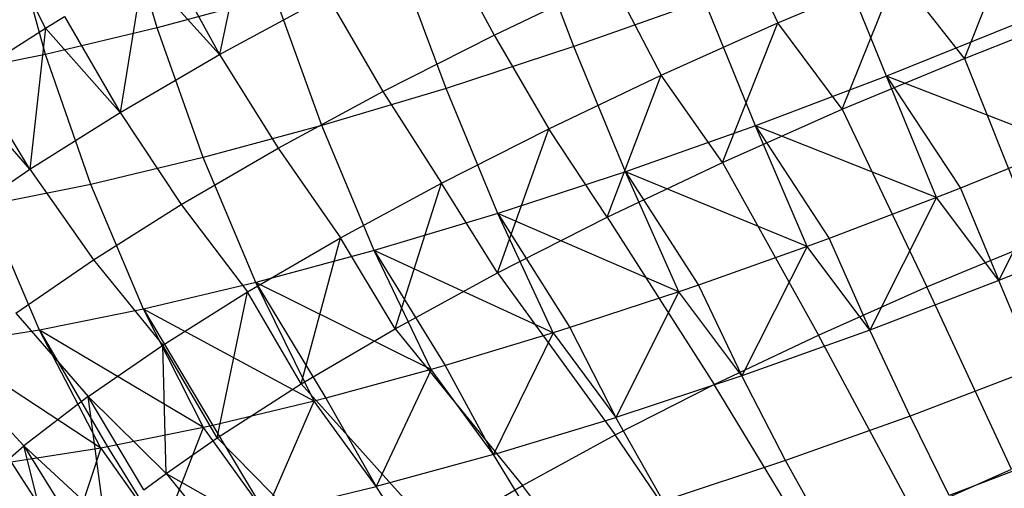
# Model space of a CAD drawing. Extents: x -11.4 to 11.4, y 1.8 to 24.6.
# Tile 183 of 199: x 4.228 to 4.947, y 17.59 to 17.931. Entities that reach past the tile are written whole.
import ezdxf

# ---------------------------------------------------------------- set-up
doc = ezdxf.new("R2010")
doc.units = 0
doc.header["$MEASUREMENT"] = 0
doc.layers.get('0').update_dxf_attribs({"color": 13, "linetype": 'CONTINUOUS'})

# ---------------------------------------------------------------- blocks, each defined once
blk = doc.blocks.new('GRUPUJ_4')
at = {"color": 0}
for p, q in [((15.73327, 16.08324, 3.38789), (15.70471, 16.18039, 3.38194)), ((15.73327, 16.08324, 3.38789), (15.70471, 16.18039, 3.38194)), ((15.65183, 16.08294, 4.98772), (15.60655, 16.17304, 4.97684)), ((15.65183, 16.08294, 4.98772), (15.60655, 16.17304, 4.97684)), ((15.80079, 16.16769, 5.09534), (15.77892, 16.06381, 5.05834)), ((15.80079, 16.16769, 5.09534), (15.77892, 16.06381, 5.05834)), ((16.03734, 16.06964, 3.27981), (16.0016, 16.16356, 3.26605)), ((16.03734, 16.06964, 3.27981), (16.0016, 16.16356, 3.26605)), ((15.65199, 16.06394, 3.44673), (15.62493, 16.16144, 3.4397)), ((15.65199, 16.06394, 3.44673), (15.62493, 16.16144, 3.4397)), ((16.15264, 16.15817, 5.17884), (16.18602, 16.08692, 5.16079)), ((16.15264, 16.15817, 5.17884), (16.18602, 16.08692, 5.16079)), ((16.32202, 16.06104, 5.14137), (16.36087, 16.15827, 5.16434)), ((16.32202, 16.06104, 5.14137), (16.36087, 16.15827, 5.16434)), ((15.94108, 16.14871, 5.14336), (15.97911, 16.07804, 5.13467)), ((15.94108, 16.14871, 5.14336), (15.97911, 16.07804, 5.13467)), ((15.73988, 16.13446, 5.05755), (15.77892, 16.06381, 5.05834)), ((15.73988, 16.13446, 5.05755), (15.77892, 16.06381, 5.05834)), ((16.26527, 16.048, 3.27188), (16.22824, 16.13938, 3.24811)), ((16.26527, 16.048, 3.27188), (16.22824, 16.13938, 3.24811)), ((15.94405, 16.03917, 3.31106), (15.90904, 16.13333, 3.29705)), ((15.94405, 16.03917, 3.31106), (15.90904, 16.13333, 3.29705)), ((15.72329, 16.12509, 5.04589), (15.7063, 16.02163, 5.00213)), ((15.72329, 16.12509, 5.04589), (15.7063, 16.02163, 5.00213)), ((15.72329, 16.12509, 5.04589), (15.77892, 16.06381, 5.05834)), ((15.72329, 16.12509, 5.04589), (15.77892, 16.06381, 5.05834)), ((16.18602, 16.08692, 5.16079), (16.27296, 16.12353, 5.16749)), ((16.18602, 16.08692, 5.16079), (16.27296, 16.12353, 5.16749)), ((16.23284, 16.02396, 5.13653), (16.27296, 16.12353, 5.16749)), ((16.23284, 16.02396, 5.13653), (16.27296, 16.12353, 5.16749)), ((16.32202, 16.06104, 5.14137), (16.27296, 16.12353, 5.16749)), ((16.32202, 16.06104, 5.14137), (16.27296, 16.12353, 5.16749)), ((15.97911, 16.07804, 5.13467), (16.06437, 16.11864, 5.16173)), ((15.97911, 16.07804, 5.13467), (16.06437, 16.11864, 5.16173)), ((16.06437, 16.11864, 5.16173), (16.10102, 16.04885, 5.14432)), ((16.06437, 16.11864, 5.16173), (16.10102, 16.04885, 5.14432)), ((15.81927, 16.10646, 3.33781), (15.73327, 16.08324, 3.38789)), ((15.81927, 16.10646, 3.33781), (15.73327, 16.08324, 3.38789)), ((15.77892, 16.06381, 5.05834), (15.85747, 16.10633, 5.1056)), ((15.77892, 16.06381, 5.05834), (15.85747, 16.10633, 5.1056)), ((15.85357, 16.01208, 3.35214), (15.81927, 16.10646, 3.33781)), ((15.85357, 16.01208, 3.35214), (15.81927, 16.10646, 3.33781)), ((15.85747, 16.10633, 5.1056), (15.89785, 16.03685, 5.09797)), ((15.85747, 16.10633, 5.1056), (15.89785, 16.03685, 5.09797)), ((16.13241, 16.10317, 3.25875), (16.03734, 16.06964, 3.27981)), ((16.13241, 16.10317, 3.25875), (16.03734, 16.06964, 3.27981)), ((16.16971, 16.01188, 3.2825), (16.13241, 16.10317, 3.25875)), ((16.16971, 16.01188, 3.2825), (16.13241, 16.10317, 3.25875)), ((15.65183, 16.08294, 4.98772), (15.66584, 16.09145, 5.00023)), ((15.65183, 16.08294, 4.98772), (15.66584, 16.09145, 5.00023)), ((15.66584, 16.09145, 5.00023), (15.7063, 16.02163, 5.00213)), ((15.66584, 16.09145, 5.00023), (15.7063, 16.02163, 5.00213)), ((16.10102, 16.04885, 5.14432), (16.18602, 16.08692, 5.16079)), ((16.10102, 16.04885, 5.14432), (16.18602, 16.08692, 5.16079)), ((16.14562, 15.98521, 5.12095), (16.18602, 16.08692, 5.16079)), ((16.14562, 15.98521, 5.12095), (16.18602, 16.08692, 5.16079)), ((16.23284, 16.02396, 5.13653), (16.18602, 16.08692, 5.16079)), ((16.23284, 16.02396, 5.13653), (16.18602, 16.08692, 5.16079)), ((16.36052, 16.0864, 3.27177), (16.26527, 16.048, 3.27188)), ((16.36052, 16.0864, 3.27177), (16.26527, 16.048, 3.27188)), ((16.32202, 16.06104, 5.14137), (16.38606, 16.08616, 5.13823)), ((16.32202, 16.06104, 5.14137), (16.38606, 16.08616, 5.13823)), ((15.59869, 16.04928, 4.93442), (15.65183, 16.08294, 4.98772)), ((15.59869, 16.04928, 4.93442), (15.65183, 16.08294, 4.98772)), ((15.65183, 16.08294, 4.98772), (15.64045, 15.98028, 4.93759)), ((15.65183, 16.08294, 4.98772), (15.64045, 15.98028, 4.93759)), ((15.65183, 16.08294, 4.98772), (15.7063, 16.02163, 5.00213)), ((15.65183, 16.08294, 4.98772), (15.7063, 16.02163, 5.00213)), ((15.73327, 16.08324, 3.38789), (15.65199, 16.06394, 3.44673)), ((15.73327, 16.08324, 3.38789), (15.65199, 16.06394, 3.44673)), ((15.76689, 15.98869, 3.40261), (15.73327, 16.08324, 3.38789)), ((15.76689, 15.98869, 3.40261), (15.73327, 16.08324, 3.38789)), ((15.89785, 16.03685, 5.09797), (15.97911, 16.07804, 5.13467)), ((15.89785, 16.03685, 5.09797), (15.97911, 16.07804, 5.13467)), ((15.97911, 16.07804, 5.13467), (16.01893, 16.00977, 5.11827)), ((15.97911, 16.07804, 5.13467), (16.01893, 16.00977, 5.11827)), ((16.03734, 16.06964, 3.27981), (15.94405, 16.03917, 3.31106)), ((16.03734, 16.06964, 3.27981), (15.94405, 16.03917, 3.31106)), ((16.0749, 15.97845, 3.3035), (16.03734, 16.06964, 3.27981)), ((16.0749, 15.97845, 3.3035), (16.03734, 16.06964, 3.27981)), ((15.65199, 16.06394, 3.44673), (15.57631, 16.04876, 3.5137)), ((15.65199, 16.06394, 3.44673), (15.57631, 16.04876, 3.5137)), ((15.68497, 15.96923, 3.46192), (15.65199, 16.06394, 3.44673)), ((15.68497, 15.96923, 3.46192), (15.65199, 16.06394, 3.44673)), ((15.7063, 16.02163, 5.00213), (15.77892, 16.06381, 5.05834)), ((15.7063, 16.02163, 5.00213), (15.77892, 16.06381, 5.05834)), ((15.77892, 16.06381, 5.05834), (15.8215, 15.99552, 5.05204)), ((15.77892, 16.06381, 5.05834), (15.8215, 15.99552, 5.05204)), ((16.23284, 16.02396, 5.13653), (16.32202, 16.06104, 5.14137)), ((16.23284, 16.02396, 5.13653), (16.32202, 16.06104, 5.14137)), ((16.32202, 16.06104, 5.14137), (16.37517, 15.92801, 5.08895)), ((16.32202, 16.06104, 5.14137), (16.37517, 15.92801, 5.08895)), ((15.64045, 15.98028, 4.93759), (15.59869, 16.04928, 4.93442)), ((15.64045, 15.98028, 4.93759), (15.59869, 16.04928, 4.93442)), ((16.01893, 16.00977, 5.11827), (16.10102, 16.04885, 5.14432)), ((16.01893, 16.00977, 5.11827), (16.10102, 16.04885, 5.14432)), ((16.0615, 15.94529, 5.09484), (16.10102, 16.04885, 5.14432)), ((16.0615, 15.94529, 5.09484), (16.10102, 16.04885, 5.14432)), ((16.14562, 15.98521, 5.12095), (16.10102, 16.04885, 5.14432)), ((16.14562, 15.98521, 5.12095), (16.10102, 16.04885, 5.14432)), ((16.26527, 16.048, 3.27188), (16.16971, 16.01188, 3.2825)), ((16.26527, 16.048, 3.27188), (16.16971, 16.01188, 3.2825)), ((16.3017, 15.95957, 3.30567), (16.26527, 16.048, 3.27188)), ((16.39567, 15.99745, 3.30555), (16.26527, 16.048, 3.27188)), ((16.26527, 16.048, 3.27188), (16.31927, 15.96647, 3.30486)), ((16.39567, 15.99745, 3.30555), (16.26527, 16.048, 3.27188)), ((16.3017, 15.95957, 3.30567), (16.26527, 16.048, 3.27188)), ((16.26527, 16.048, 3.27188), (16.31927, 15.96647, 3.30486)), ((15.64045, 15.98028, 4.93759), (15.58719, 16.04168, 4.92149)), ((15.64045, 15.98028, 4.93759), (15.58719, 16.04168, 4.92149)), ((15.8215, 15.99552, 5.05204), (15.89785, 16.03685, 5.09797)), ((15.8215, 15.99552, 5.05204), (15.89785, 16.03685, 5.09797)), ((15.94405, 16.03917, 3.31106), (15.85357, 16.01208, 3.35214)), ((15.94405, 16.03917, 3.31106), (15.85357, 16.01208, 3.35214)), ((15.89785, 16.03685, 5.09797), (15.94068, 15.9701, 5.08292)), ((15.89785, 16.03685, 5.09797), (15.94068, 15.9701, 5.08292)), ((15.98187, 15.94806, 3.33466), (15.94405, 16.03917, 3.31106)), ((15.98187, 15.94806, 3.33466), (15.94405, 16.03917, 3.31106)), ((15.64045, 15.98028, 4.93759), (15.7063, 16.02163, 5.00213)), ((15.64045, 15.98028, 4.93759), (15.7063, 16.02163, 5.00213)), ((15.7063, 16.02163, 5.00213), (15.75092, 15.95452, 4.99739)), ((15.7063, 16.02163, 5.00213), (15.75092, 15.95452, 4.99739)), ((16.14562, 15.98521, 5.12095), (16.23284, 16.02396, 5.13653)), ((16.14562, 15.98521, 5.12095), (16.23284, 16.02396, 5.13653)), ((16.23284, 16.02396, 5.13653), (16.29453, 15.89447, 5.08458)), ((16.23284, 16.02396, 5.13653), (16.29453, 15.89447, 5.08458)), ((15.85357, 16.01208, 3.35214), (15.76689, 15.98869, 3.40261)), ((15.85357, 16.01208, 3.35214), (15.76689, 15.98869, 3.40261)), ((15.89165, 15.92105, 3.37563), (15.85357, 16.01208, 3.35214)), ((15.89165, 15.92105, 3.37563), (15.85357, 16.01208, 3.35214)), ((15.94068, 15.9701, 5.08292), (16.01893, 16.00977, 5.11827)), ((15.94068, 15.9701, 5.08292), (16.01893, 16.00977, 5.11827)), ((15.98158, 15.90472, 5.05854), (16.01893, 16.00977, 5.11827)), ((15.98158, 15.90472, 5.05854), (16.01893, 16.00977, 5.11827)), ((16.0615, 15.94529, 5.09484), (16.01893, 16.00977, 5.11827)), ((16.0615, 15.94529, 5.09484), (16.01893, 16.00977, 5.11827)), ((16.16971, 16.01188, 3.2825), (16.0749, 15.97845, 3.3035)), ((16.16971, 16.01188, 3.2825), (16.0749, 15.97845, 3.3035)), ((16.20742, 15.92394, 3.31614), (16.16971, 16.01188, 3.2825)), ((16.3017, 15.95957, 3.30567), (16.16971, 16.01188, 3.2825)), ((16.3017, 15.95957, 3.30567), (16.16971, 16.01188, 3.2825)), ((16.16971, 16.01188, 3.2825), (16.22338, 15.9298, 3.31364)), ((16.20742, 15.92394, 3.31614), (16.16971, 16.01188, 3.2825)), ((16.16971, 16.01188, 3.2825), (16.22338, 15.9298, 3.31364)), ((15.75092, 15.95452, 4.99739), (15.8215, 15.99552, 5.05204)), ((15.75092, 15.95452, 4.99739), (15.8215, 15.99552, 5.05204)), ((15.8215, 15.99552, 5.05204), (15.86716, 15.93031, 5.0387)), ((15.8215, 15.99552, 5.05204), (15.86716, 15.93031, 5.0387)), ((16.39567, 15.99745, 3.30555), (16.31927, 15.96647, 3.30486)), ((16.39567, 15.99745, 3.30555), (16.31927, 15.96647, 3.30486)), ((16.39567, 15.99745, 3.30555), (16.34715, 15.89906, 3.33942)), ((16.39567, 15.99745, 3.30555), (16.34715, 15.89906, 3.33942)), ((15.76689, 15.98869, 3.40261), (15.68497, 15.96923, 3.46192)), ((15.76689, 15.98869, 3.40261), (15.68497, 15.96923, 3.46192)), ((15.80521, 15.89772, 3.42596), (15.76689, 15.98869, 3.40261)), ((15.80521, 15.89772, 3.42596), (15.76689, 15.98869, 3.40261)), ((16.0615, 15.94529, 5.09484), (16.14562, 15.98521, 5.12095)), ((16.0615, 15.94529, 5.09484), (16.14562, 15.98521, 5.12095)), ((16.14562, 15.98521, 5.12095), (16.21566, 15.85943, 5.07049)), ((16.14562, 15.98521, 5.12095), (16.21566, 15.85943, 5.07049)), ((15.58211, 15.94021, 4.86545), (15.64045, 15.98028, 4.93759)), ((15.58211, 15.94021, 4.86545), (15.64045, 15.98028, 4.93759)), ((15.64045, 15.98028, 4.93759), (15.68691, 15.91433, 4.93466)), ((15.64045, 15.98028, 4.93759), (15.68691, 15.91433, 4.93466)), ((16.0749, 15.97845, 3.3035), (15.98187, 15.94806, 3.33466)), ((16.0749, 15.97845, 3.3035), (15.98187, 15.94806, 3.33466)), ((16.20742, 15.92394, 3.31614), (16.0749, 15.97845, 3.3035)), ((16.20742, 15.92394, 3.31614), (16.0749, 15.97845, 3.3035)), ((16.0749, 15.97845, 3.3035), (16.12807, 15.8958, 3.33305)), ((16.11389, 15.89096, 3.33686), (16.0749, 15.97845, 3.3035)), ((16.11389, 15.89096, 3.33686), (16.0749, 15.97845, 3.3035)), ((16.0749, 15.97845, 3.3035), (16.12807, 15.8958, 3.33305)), ((15.68497, 15.96923, 3.46192), (15.6087, 15.95394, 3.52942)), ((15.68497, 15.96923, 3.46192), (15.6087, 15.95394, 3.52942)), ((15.72352, 15.87832, 3.4851), (15.68497, 15.96923, 3.46192)), ((15.72352, 15.87832, 3.4851), (15.68497, 15.96923, 3.46192)), ((15.86716, 15.93031, 5.0387), (15.94068, 15.9701, 5.08292)), ((15.86716, 15.93031, 5.0387), (15.94068, 15.9701, 5.08292)), ((15.90689, 15.86405, 5.01251), (15.94068, 15.9701, 5.08292)), ((15.90689, 15.86405, 5.01251), (15.94068, 15.9701, 5.08292)), ((15.98158, 15.90472, 5.05854), (15.94068, 15.9701, 5.08292)), ((15.98158, 15.90472, 5.05854), (15.94068, 15.9701, 5.08292)), ((16.31927, 15.96647, 3.30486), (16.3017, 15.95957, 3.30567)), ((16.31927, 15.96647, 3.30486), (16.3017, 15.95957, 3.30567)), ((16.31927, 15.96647, 3.30486), (16.34715, 15.89906, 3.33942)), ((16.31927, 15.96647, 3.30486), (16.34715, 15.89906, 3.33942)), ((15.68691, 15.91433, 4.93466), (15.75092, 15.95452, 4.99739)), ((15.68691, 15.91433, 4.93466), (15.75092, 15.95452, 4.99739)), ((15.75092, 15.95452, 4.99739), (15.7992, 15.89084, 4.98608)), ((15.75092, 15.95452, 4.99739), (15.7992, 15.89084, 4.98608)), ((16.3017, 15.95957, 3.30567), (16.22338, 15.9298, 3.31364)), ((16.3017, 15.95957, 3.30567), (16.22338, 15.9298, 3.31364)), ((16.3017, 15.95957, 3.30567), (16.25311, 15.8631, 3.34803)), ((16.3017, 15.95957, 3.30567), (16.25311, 15.8631, 3.34803)), ((16.34715, 15.89906, 3.33942), (16.3017, 15.95957, 3.30567)), ((16.34715, 15.89906, 3.33942), (16.3017, 15.95957, 3.30567)), ((15.64746, 15.86307, 3.55241), (15.6087, 15.95394, 3.52942)), ((15.64746, 15.86307, 3.55241), (15.6087, 15.95394, 3.52942)), ((15.98187, 15.94806, 3.33466), (15.89165, 15.92105, 3.37563)), ((15.98187, 15.94806, 3.33466), (15.89165, 15.92105, 3.37563)), ((16.02211, 15.86098, 3.3676), (15.98187, 15.94806, 3.33466)), ((16.11389, 15.89096, 3.33686), (15.98187, 15.94806, 3.33466)), ((16.11389, 15.89096, 3.33686), (15.98187, 15.94806, 3.33466)), ((15.98187, 15.94806, 3.33466), (16.03441, 15.86485, 3.36286)), ((16.02211, 15.86098, 3.3676), (15.98187, 15.94806, 3.33466)), ((15.98187, 15.94806, 3.33466), (16.03441, 15.86485, 3.36286)), ((15.98158, 15.90472, 5.05854), (16.0615, 15.94529, 5.09484)), ((15.98158, 15.90472, 5.05854), (16.0615, 15.94529, 5.09484)), ((16.0615, 15.94529, 5.09484), (16.13959, 15.82333, 5.04688)), ((16.0615, 15.94529, 5.09484), (16.13959, 15.82333, 5.04688)), ((16.4407, 15.93723, 3.34132), (16.34715, 15.89906, 3.33942)), ((16.4407, 15.93723, 3.34132), (16.34715, 15.89906, 3.33942)), ((15.7992, 15.89084, 4.98608), (15.86716, 15.93031, 5.0387)), ((15.7992, 15.89084, 4.98608), (15.86716, 15.93031, 5.0387)), ((15.83841, 15.82378, 4.95737), (15.86716, 15.93031, 5.0387)), ((15.83841, 15.82378, 4.95737), (15.86716, 15.93031, 5.0387)), ((15.90689, 15.86405, 5.01251), (15.86716, 15.93031, 5.0387)), ((15.90689, 15.86405, 5.01251), (15.86716, 15.93031, 5.0387)), ((16.22338, 15.9298, 3.31364), (16.20742, 15.92394, 3.31614)), ((16.22338, 15.9298, 3.31364), (16.20742, 15.92394, 3.31614)), ((16.22338, 15.9298, 3.31364), (16.25311, 15.8631, 3.34803)), ((16.22338, 15.9298, 3.31364), (16.25311, 15.8631, 3.34803)), ((16.29453, 15.89447, 5.08458), (16.37517, 15.92801, 5.08895)), ((16.29453, 15.89447, 5.08458), (16.37517, 15.92801, 5.08895)), ((15.89165, 15.92105, 3.37563), (15.80521, 15.89772, 3.42596)), ((15.89165, 15.92105, 3.37563), (15.80521, 15.89772, 3.42596)), ((15.9331, 15.83433, 3.40802), (15.89165, 15.92105, 3.37563)), ((16.02211, 15.86098, 3.3676), (15.89165, 15.92105, 3.37563)), ((16.02211, 15.86098, 3.3676), (15.89165, 15.92105, 3.37563)), ((15.89165, 15.92105, 3.37563), (15.94348, 15.83731, 3.40273)), ((15.9331, 15.83433, 3.40802), (15.89165, 15.92105, 3.37563)), ((15.89165, 15.92105, 3.37563), (15.94348, 15.83731, 3.40273)), ((16.20742, 15.92394, 3.31614), (16.12807, 15.8958, 3.33305)), ((16.20742, 15.92394, 3.31614), (16.12807, 15.8958, 3.33305)), ((16.20742, 15.92394, 3.31614), (16.15963, 15.82975, 3.36707)), ((16.20742, 15.92394, 3.31614), (16.15963, 15.82975, 3.36707)), ((16.25311, 15.8631, 3.34803), (16.20742, 15.92394, 3.31614)), ((16.25311, 15.8631, 3.34803), (16.20742, 15.92394, 3.31614)), ((15.63021, 15.87538, 4.86455), (15.68691, 15.91433, 4.93466)), ((15.63021, 15.87538, 4.86455), (15.68691, 15.91433, 4.93466)), ((15.68691, 15.91433, 4.93466), (15.73758, 15.85213, 4.92568)), ((15.68691, 15.91433, 4.93466), (15.73758, 15.85213, 4.92568)), ((15.90689, 15.86405, 5.01251), (15.98158, 15.90472, 5.05854)), ((15.90689, 15.86405, 5.01251), (15.98158, 15.90472, 5.05854)), ((15.98158, 15.90472, 5.05854), (16.06731, 15.78665, 5.01405)), ((15.98158, 15.90472, 5.05854), (16.06731, 15.78665, 5.01405)), ((15.80521, 15.89772, 3.42596), (15.72352, 15.87832, 3.4851)), ((15.80521, 15.89772, 3.42596), (15.72352, 15.87832, 3.4851)), ((15.84783, 15.81132, 3.45767), (15.80521, 15.89772, 3.42596)), ((15.9331, 15.83433, 3.40802), (15.80521, 15.89772, 3.42596)), ((15.9331, 15.83433, 3.40802), (15.80521, 15.89772, 3.42596)), ((15.80521, 15.89772, 3.42596), (15.8563, 15.81348, 3.45222)), ((15.84783, 15.81132, 3.45767), (15.80521, 15.89772, 3.42596)), ((15.80521, 15.89772, 3.42596), (15.8563, 15.81348, 3.45222)), ((16.34715, 15.89906, 3.33942), (16.25311, 15.8631, 3.34803)), ((16.34715, 15.89906, 3.33942), (16.25311, 15.8631, 3.34803)), ((16.37381, 15.83539, 3.38126), (16.34715, 15.89906, 3.33942)), ((16.37381, 15.83539, 3.38126), (16.34715, 15.89906, 3.33942)), ((15.73758, 15.85213, 4.92568), (15.7992, 15.89084, 4.98608)), ((15.73758, 15.85213, 4.92568), (15.7992, 15.89084, 4.98608)), ((15.77703, 15.78446, 4.89382), (15.7992, 15.89084, 4.98608)), ((15.77703, 15.78446, 4.89382), (15.7992, 15.89084, 4.98608)), ((15.83841, 15.82378, 4.95737), (15.7992, 15.89084, 4.98608)), ((15.83841, 15.82378, 4.95737), (15.7992, 15.89084, 4.98608)), ((16.11389, 15.89096, 3.33686), (16.03441, 15.86485, 3.36286)), ((16.11389, 15.89096, 3.33686), (16.03441, 15.86485, 3.36286)), ((16.11389, 15.89096, 3.33686), (16.06778, 15.7994, 3.3963)), ((16.11389, 15.89096, 3.33686), (16.06778, 15.7994, 3.3963)), ((16.12807, 15.8958, 3.33305), (16.11389, 15.89096, 3.33686)), ((16.12807, 15.8958, 3.33305), (16.11389, 15.89096, 3.33686)), ((16.15963, 15.82975, 3.36707), (16.11389, 15.89096, 3.33686)), ((16.15963, 15.82975, 3.36707), (16.11389, 15.89096, 3.33686)), ((16.12807, 15.8958, 3.33305), (16.15963, 15.82975, 3.36707)), ((16.12807, 15.8958, 3.33305), (16.15963, 15.82975, 3.36707)), ((16.21566, 15.85943, 5.07049), (16.29453, 15.89447, 5.08458)), ((16.21566, 15.85943, 5.07049), (16.29453, 15.89447, 5.08458)), ((16.35651, 15.7618, 5.04182), (16.29453, 15.89447, 5.08458)), ((16.35651, 15.7618, 5.04182), (16.29453, 15.89447, 5.08458)), ((15.72352, 15.87832, 3.4851), (15.64746, 15.86307, 3.55241)), ((15.72352, 15.87832, 3.4851), (15.64746, 15.86307, 3.55241)), ((15.84783, 15.81132, 3.45767), (15.72352, 15.87832, 3.4851)), ((15.72352, 15.87832, 3.4851), (15.77386, 15.79364, 3.51075)), ((15.76723, 15.79218, 3.51602), (15.72352, 15.87832, 3.4851)), ((15.84783, 15.81132, 3.45767), (15.72352, 15.87832, 3.4851)), ((15.76723, 15.79218, 3.51602), (15.72352, 15.87832, 3.4851)), ((15.72352, 15.87832, 3.4851), (15.77386, 15.79364, 3.51075)), ((15.63021, 15.87538, 4.86455), (15.68298, 15.81463, 4.85817)), ((15.63021, 15.87538, 4.86455), (15.68298, 15.81463, 4.85817)), ((15.64746, 15.86307, 3.55241), (15.57787, 15.85212, 3.62714)), ((15.64746, 15.86307, 3.55241), (15.57787, 15.85212, 3.62714)), ((15.69219, 15.77713, 3.58242), (15.64746, 15.86307, 3.55241)), ((15.76723, 15.79218, 3.51602), (15.64746, 15.86307, 3.55241)), ((15.76723, 15.79218, 3.51602), (15.64746, 15.86307, 3.55241)), ((15.64746, 15.86307, 3.55241), (15.69709, 15.77801, 3.57768)), ((15.69219, 15.77713, 3.58242), (15.64746, 15.86307, 3.55241)), ((15.64746, 15.86307, 3.55241), (15.69709, 15.77801, 3.57768)), ((15.83841, 15.82378, 4.95737), (15.90689, 15.86405, 5.01251)), ((15.83841, 15.82378, 4.95737), (15.90689, 15.86405, 5.01251)), ((15.90689, 15.86405, 5.01251), (15.99977, 15.74986, 4.97243)), ((15.90689, 15.86405, 5.01251), (15.99977, 15.74986, 4.97243)), ((16.03441, 15.86485, 3.36286), (16.02211, 15.86098, 3.3676)), ((16.03441, 15.86485, 3.36286), (16.02211, 15.86098, 3.3676)), ((16.03441, 15.86485, 3.36286), (16.06778, 15.7994, 3.3963)), ((16.03441, 15.86485, 3.36286), (16.06778, 15.7994, 3.3963)), ((16.25311, 15.8631, 3.34803), (16.15963, 15.82975, 3.36707)), ((16.25311, 15.8631, 3.34803), (16.15963, 15.82975, 3.36707)), ((16.2824, 15.80043, 3.38964), (16.25311, 15.8631, 3.34803)), ((16.2824, 15.80043, 3.38964), (16.25311, 15.8631, 3.34803)), ((16.02211, 15.86098, 3.3676), (15.94348, 15.83731, 3.40273)), ((16.02211, 15.86098, 3.3676), (15.94348, 15.83731, 3.40273)), ((16.02211, 15.86098, 3.3676), (15.9786, 15.77239, 3.4354)), ((16.02211, 15.86098, 3.3676), (15.9786, 15.77239, 3.4354)), ((16.02211, 15.86098, 3.3676), (16.06778, 15.7994, 3.3963)), ((16.02211, 15.86098, 3.3676), (16.06778, 15.7994, 3.3963)), ((16.13959, 15.82333, 5.04688), (16.21566, 15.85943, 5.07049)), ((16.13959, 15.82333, 5.04688), (16.21566, 15.85943, 5.07049)), ((16.28512, 15.73008, 5.02907), (16.21566, 15.85943, 5.07049)), ((16.28512, 15.73008, 5.02907), (16.21566, 15.85943, 5.07049)), ((15.69219, 15.77713, 3.58242), (15.57787, 15.85212, 3.62714)), ((15.69219, 15.77713, 3.58242), (15.57787, 15.85212, 3.62714)), ((15.68298, 15.81463, 4.85817), (15.73758, 15.85213, 4.92568)), ((15.68298, 15.81463, 4.85817), (15.73758, 15.85213, 4.92568)), ((15.73987, 15.75859, 4.84638), (15.73758, 15.85213, 4.92568)), ((15.77703, 15.78446, 4.89382), (15.73758, 15.85213, 4.92568)), ((15.73987, 15.75859, 4.84638), (15.73758, 15.85213, 4.92568)), ((15.77703, 15.78446, 4.89382), (15.73758, 15.85213, 4.92568)), ((15.63602, 15.77876, 4.78432), (15.58144, 15.83813, 4.78785)), ((15.63602, 15.77876, 4.78432), (15.58144, 15.83813, 4.78785)), ((15.9331, 15.83433, 3.40802), (15.8563, 15.81348, 3.45222)), ((15.9331, 15.83433, 3.40802), (15.8563, 15.81348, 3.45222)), ((15.9331, 15.83433, 3.40802), (15.8931, 15.74902, 3.48394)), ((15.9331, 15.83433, 3.40802), (15.8931, 15.74902, 3.48394)), ((15.94348, 15.83731, 3.40273), (15.9331, 15.83433, 3.40802)), ((15.94348, 15.83731, 3.40273), (15.9331, 15.83433, 3.40802)), ((15.9786, 15.77239, 3.4354), (15.9331, 15.83433, 3.40802)), ((15.9786, 15.77239, 3.4354), (15.9331, 15.83433, 3.40802)), ((15.94348, 15.83731, 3.40273), (15.9786, 15.77239, 3.4354)), ((15.94348, 15.83731, 3.40273), (15.9786, 15.77239, 3.4354)), ((16.37381, 15.83539, 3.38126), (16.2824, 15.80043, 3.38964)), ((16.37381, 15.83539, 3.38126), (16.2824, 15.80043, 3.38964)), ((16.15963, 15.82975, 3.36707), (16.06778, 15.7994, 3.3963)), ((16.15963, 15.82975, 3.36707), (16.06778, 15.7994, 3.3963)), ((16.19154, 15.76802, 3.40814), (16.15963, 15.82975, 3.36707)), ((16.19154, 15.76802, 3.40814), (16.15963, 15.82975, 3.36707)), ((15.77703, 15.78446, 4.89382), (15.83841, 15.82378, 4.95737)), ((15.77703, 15.78446, 4.89382), (15.83841, 15.82378, 4.95737)), ((15.83841, 15.82378, 4.95737), (15.93784, 15.71345, 4.92256)), ((15.83841, 15.82378, 4.95737), (15.93784, 15.71345, 4.92256)), ((16.06731, 15.78665, 5.01405), (16.13959, 15.82333, 5.04688)), ((16.06731, 15.78665, 5.01405), (16.13959, 15.82333, 5.04688)), ((16.21627, 15.69741, 5.0077), (16.13959, 15.82333, 5.04688)), ((16.21627, 15.69741, 5.0077), (16.13959, 15.82333, 5.04688)), ((15.68298, 15.81463, 4.85817), (15.63602, 15.77876, 4.78432)), ((15.68298, 15.81463, 4.85817), (15.63602, 15.77876, 4.78432)), ((15.72356, 15.74659, 4.82271), (15.68298, 15.81463, 4.85817)), ((15.69511, 15.7244, 4.77598), (15.68298, 15.81463, 4.85817)), ((15.72356, 15.74659, 4.82271), (15.68298, 15.81463, 4.85817)), ((15.73987, 15.75859, 4.84638), (15.68298, 15.81463, 4.85817)), ((15.73987, 15.75859, 4.84638), (15.68298, 15.81463, 4.85817)), ((15.69511, 15.7244, 4.77598), (15.68298, 15.81463, 4.85817)), ((15.84783, 15.81132, 3.45767), (15.77386, 15.79364, 3.51075)), ((15.84783, 15.81132, 3.45767), (15.77386, 15.79364, 3.51075)), ((15.81224, 15.72956, 3.54135), (15.84783, 15.81132, 3.45767)), ((15.81224, 15.72956, 3.54135), (15.84783, 15.81132, 3.45767)), ((15.8563, 15.81348, 3.45222), (15.84783, 15.81132, 3.45767)), ((15.8563, 15.81348, 3.45222), (15.84783, 15.81132, 3.45767)), ((15.8931, 15.74902, 3.48394), (15.84783, 15.81132, 3.45767)), ((15.8931, 15.74902, 3.48394), (15.84783, 15.81132, 3.45767)), ((15.8563, 15.81348, 3.45222), (15.8931, 15.74902, 3.48394)), ((15.8563, 15.81348, 3.45222), (15.8931, 15.74902, 3.48394)), ((15.9786, 15.77239, 3.4354), (16.06778, 15.7994, 3.3963)), ((15.9786, 15.77239, 3.4354), (16.06778, 15.7994, 3.3963)), ((16.10227, 15.73852, 3.43655), (16.06778, 15.7994, 3.3963)), ((16.10227, 15.73852, 3.43655), (16.06778, 15.7994, 3.3963)), ((16.2824, 15.80043, 3.38964), (16.19154, 15.76802, 3.40814)), ((16.2824, 15.80043, 3.38964), (16.19154, 15.76802, 3.40814)), ((16.31096, 15.74246, 3.43801), (16.2824, 15.80043, 3.38964)), ((16.31096, 15.74246, 3.43801), (16.2824, 15.80043, 3.38964)), ((15.76723, 15.79218, 3.51602), (15.69709, 15.77801, 3.57768)), ((15.76723, 15.79218, 3.51602), (15.69709, 15.77801, 3.57768)), ((15.73695, 15.71423, 3.60699), (15.76723, 15.79218, 3.51602)), ((15.73695, 15.71423, 3.60699), (15.76723, 15.79218, 3.51602)), ((15.77386, 15.79364, 3.51075), (15.76723, 15.79218, 3.51602)), ((15.77386, 15.79364, 3.51075), (15.76723, 15.79218, 3.51602)), ((15.81224, 15.72956, 3.54135), (15.76723, 15.79218, 3.51602)), ((15.81224, 15.72956, 3.54135), (15.76723, 15.79218, 3.51602)), ((15.77386, 15.79364, 3.51075), (15.81224, 15.72956, 3.54135)), ((15.77386, 15.79364, 3.51075), (15.81224, 15.72956, 3.54135)), ((15.73987, 15.75859, 4.84638), (15.77703, 15.78446, 4.89382)), ((15.73987, 15.75859, 4.84638), (15.77703, 15.78446, 4.89382)), ((15.77703, 15.78446, 4.89382), (15.88234, 15.67789, 4.8651)), ((15.77703, 15.78446, 4.89382), (15.88234, 15.67789, 4.8651)), ((15.99977, 15.74986, 4.97243), (16.06731, 15.78665, 5.01405)), ((15.99977, 15.74986, 4.97243), (16.06731, 15.78665, 5.01405)), ((16.15085, 15.66421, 4.97798), (16.06731, 15.78665, 5.01405)), ((16.15085, 15.66421, 4.97798), (16.06731, 15.78665, 5.01405)), ((15.59725, 15.74493, 4.70496), (15.63602, 15.77876, 4.78432)), ((15.59725, 15.74493, 4.70496), (15.63602, 15.77876, 4.78432)), ((15.69219, 15.77713, 3.58242), (15.62686, 15.76677, 3.65224)), ((15.69219, 15.77713, 3.58242), (15.62686, 15.76677, 3.65224)), ((15.69511, 15.7244, 4.77598), (15.63602, 15.77876, 4.78432)), ((15.69511, 15.7244, 4.77598), (15.63602, 15.77876, 4.78432)), ((15.63602, 15.77876, 4.78432), (15.67868, 15.71066, 4.74494)), ((15.65815, 15.69216, 4.70034), (15.63602, 15.77876, 4.78432)), ((15.63602, 15.77876, 4.78432), (15.67868, 15.71066, 4.74494)), ((15.65815, 15.69216, 4.70034), (15.63602, 15.77876, 4.78432)), ((15.69219, 15.77713, 3.58242), (15.66808, 15.70321, 3.68011)), ((15.69219, 15.77713, 3.58242), (15.66808, 15.70321, 3.68011)), ((15.69709, 15.77801, 3.57768), (15.69219, 15.77713, 3.58242)), ((15.69709, 15.77801, 3.57768), (15.69219, 15.77713, 3.58242)), ((15.69219, 15.77713, 3.58242), (15.73695, 15.71423, 3.60699)), ((15.69219, 15.77713, 3.58242), (15.73695, 15.71423, 3.60699)), ((15.69709, 15.77801, 3.57768), (15.73695, 15.71423, 3.60699)), ((15.69709, 15.77801, 3.57768), (15.73695, 15.71423, 3.60699)), ((16.39898, 15.77612, 3.42995), (16.31096, 15.74246, 3.43801)), ((16.39898, 15.77612, 3.42995), (16.31096, 15.74246, 3.43801)), ((15.9786, 15.77239, 3.4354), (15.8931, 15.74902, 3.48394)), ((15.9786, 15.77239, 3.4354), (15.8931, 15.74902, 3.48394)), ((16.01558, 15.71226, 3.47456), (15.9786, 15.77239, 3.4354)), ((16.01558, 15.71226, 3.47456), (15.9786, 15.77239, 3.4354)), ((16.19154, 15.76802, 3.40814), (16.10227, 15.73852, 3.43655)), ((16.19154, 15.76802, 3.40814), (16.10227, 15.73852, 3.43655)), ((16.22347, 15.71125, 3.45582), (16.19154, 15.76802, 3.40814)), ((16.22347, 15.71125, 3.45582), (16.19154, 15.76802, 3.40814)), ((15.62686, 15.76677, 3.65224), (15.66808, 15.70321, 3.68011)), ((15.62686, 15.76677, 3.65224), (15.66808, 15.70321, 3.68011)), ((16.28512, 15.73008, 5.02907), (16.35651, 15.7618, 5.04182)), ((16.28512, 15.73008, 5.02907), (16.35651, 15.7618, 5.04182)), ((15.72356, 15.74659, 4.82271), (15.73987, 15.75859, 4.84638)), ((15.72356, 15.74659, 4.82271), (15.73987, 15.75859, 4.84638)), ((15.73987, 15.75859, 4.84638), (15.88234, 15.67789, 4.8651)), ((15.73987, 15.75859, 4.84638), (15.88234, 15.67789, 4.8651)), ((15.73987, 15.75859, 4.84638), (15.83398, 15.64364, 4.80079)), ((15.73987, 15.75859, 4.84638), (15.83398, 15.64364, 4.80079)), ((15.81224, 15.72956, 3.54135), (15.8931, 15.74902, 3.48394)), ((15.81224, 15.72956, 3.54135), (15.8931, 15.74902, 3.48394)), ((15.93248, 15.68955, 3.52173), (15.8931, 15.74902, 3.48394)), ((15.93248, 15.68955, 3.52173), (15.8931, 15.74902, 3.48394)), ((15.93784, 15.71345, 4.92256), (15.99977, 15.74986, 4.97243)), ((15.93784, 15.71345, 4.92256), (15.99977, 15.74986, 4.97243)), ((16.08971, 15.63091, 4.94031), (15.99977, 15.74986, 4.97243)), ((16.08971, 15.63091, 4.94031), (15.99977, 15.74986, 4.97243))]:
    blk.add_line(p, q, dxfattribs=at)
blk = doc.blocks.new('SATELLITE_M_ZWIS-11230-112')
at = {"color": 0}
blk.add_blockref('GRUPUJ_4', (-11.40464, 1.84184, 0.62927), dxfattribs=at)

msp = doc.modelspace()

# ---------------------------------------------------------------- block references
at = {"color": 0}
msp.add_blockref('SATELLITE_M_ZWIS-11230-112', (0, 0), dxfattribs=at)

doc.saveas('drawing.dxf')
